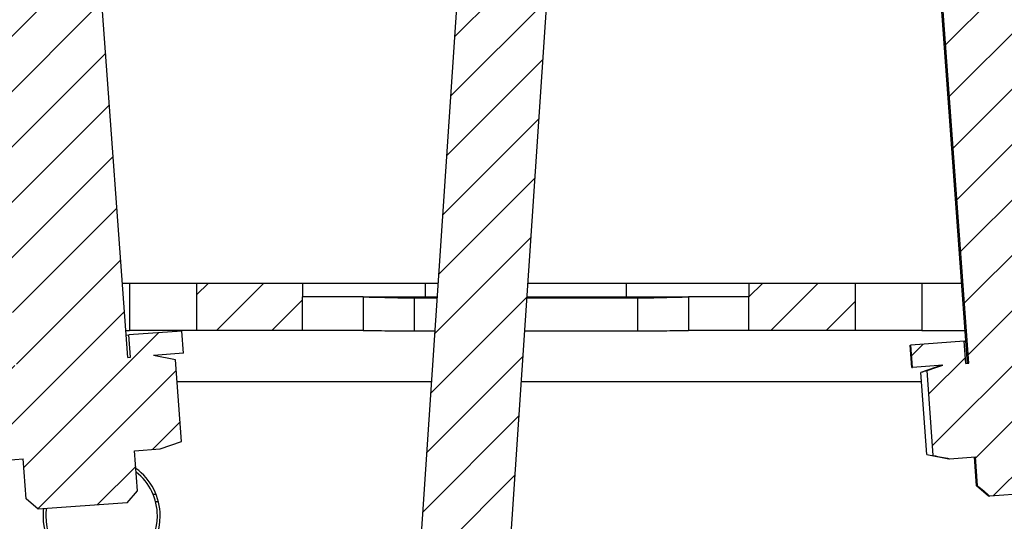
# Model space of a CAD drawing. Header units: millimetres. Extents: x 0 to 4200, y 0 to 2970.
# Tile 12 of 22: x 885 to 973, y 2236 to 2281. Entities that reach past the tile are written whole.
import ezdxf

# ---------------------------------------------------------------- set-up
doc = ezdxf.new("R2010")
doc.units = ezdxf.units.MM
doc.header["$LTSCALE"] = 231
doc.layers.get('0').update_dxf_attribs({"linetype": 'CONTINUOUS'})

msp = doc.modelspace()

# ---------------------------------------------------------------- hatches: boundary and pattern name
at = {"linetype": 'CONTINUOUS'}
h = msp.add_hatch(dxfattribs=at)
h.set_pattern_fill('A', color=2, scale=3.5117968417, angle=45, style=0, pattern_type=0)
h.set_pattern_definition([(45, (0, 0), (-2.4832153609, 2.4832153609), [])])
edge = h.paths.add_edge_path()
edge.add_line((1696.7211471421, 2183.6710856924), (1641.3417305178, 2183.6710856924))
edge.add_arc((1641.3417305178, 2191.2916690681), 7.6205833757, 180, 270)
edge.add_line((1633.7211471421, 2191.2916690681), (1633.7211471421, 2238.0505023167))
edge.add_arc((1629.1005637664, 2238.0505023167), 4.6205833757, 0, 90)
edge.add_line((1629.1005637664, 2242.6710856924), (1622.0909032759, 2242.6710856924))
edge.add_line((1622.0909032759, 2242.6710856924), (1624.171025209, 2240.5909637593))
edge.add_arc((1624.5811471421, 2241.0010856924), 0.58, 225, 270)
edge.add_line((1624.5811471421, 2240.4210856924), (1628.1211471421, 2240.4210856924))
edge.add_line((1628.1211471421, 2240.4210856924), (1628.1211471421, 2238.7210856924))
edge.add_line((1618.7211471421, 2238.7210856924), (1628.1211471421, 2238.7210856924))
edge.add_arc((1618.7211471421, 2243.4210856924), 4.7, 141.9878905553, 270)
edge.add_arc((1613.8336388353, 2247.8010856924), 1.9, 172.3377443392, 308.5652107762)
edge.add_arc((1622.1586373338, 2246.6810856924), 10.3, 108.9801928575, 172.3377443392)
edge.add_line((1323.9211471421, 2256.4210856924), (1618.8086522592, 2256.4210856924))
edge.add_arc((1323.9211471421, 2254.6710856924), 1.75, 90, 180)
edge.add_line((1322.1711471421, 2247.6710856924), (1322.1711471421, 2254.6710856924))
edge.add_line((1320.9211471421, 2247.6710856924), (1322.1711471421, 2247.6710856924))
edge.add_line((1320.9211471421, 2247.6710856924), (1320.9211471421, 2254.6710856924))
edge.add_arc((1323.9211471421, 2254.6710856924), 3, 90, 180)
edge.add_line((1323.9211471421, 2257.6710856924), (1661.4404220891, 2257.6710856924))
edge.add_arc((1661.4404220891, 2259.6518107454), 1.9807250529, 270, 360)
edge.add_line((1663.4211471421, 2274.6710856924), (1663.4211471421, 2259.6518107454))
edge.add_line((1664.6711471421, 2274.6710856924), (1663.4211471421, 2274.6710856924))
edge.add_line((1664.6711471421, 2274.6710856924), (1664.6711471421, 2259.6518107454))
edge.add_arc((1661.4404220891, 2259.6518107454), 3.2307250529, 270, 360)
edge.add_line((1625.5086224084, 2256.4210856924), (1661.4404220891, 2256.4210856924))
edge.add_arc((1622.1586373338, 2246.6810856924), 10.3, 53.1301023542, 71.0198071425)
edge.add_arc((1628.1886373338, 2254.7210856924), 0.25, 244.4561633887, 53.1301023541)
edge.add_arc((1625.321147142, 2248.7210856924), 6.4, 64.4561633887, 165.2716043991)
edge.add_arc((1619.615010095, 2250.2210856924), 0.5, 165.2716043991, 270)
edge.add_line((1619.615010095, 2249.7210856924), (1628.4211471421, 2249.7210856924))
edge.add_arc((1628.4211471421, 2249.6210856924), 0.1, 0, 90)
edge.add_line((1628.5211471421, 2249.6210856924), (1628.5211471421, 2246.5510856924))
edge.add_arc((1628.4211471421, 2246.5510856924), 0.1, 270, 360)
edge.add_line((1628.2165410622, 2246.4510856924), (1628.4211471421, 2246.4510856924))
edge.add_arc((1628.2165410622, 2246.5510856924), 0.1, 197.4576031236, 270)
edge.add_line((1628.1211471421, 2246.5210856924), (1628.1211471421, 2246.4210856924))
edge.add_line((1624.5811471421, 2246.4210856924), (1628.1211471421, 2246.4210856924))
edge.add_arc((1624.5811471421, 2245.8410856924), 0.58, 90, 135)
edge.add_line((1624.171025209, 2246.2512076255), (1623.5909032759, 2245.6710856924))
edge.add_line((1629.1005637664, 2245.6710856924), (1623.5909032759, 2245.6710856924))
edge.add_arc((1629.1005637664, 2238.0505023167), 7.6205833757, 0, 90)
edge.add_line((1636.7211471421, 2191.2916690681), (1636.7211471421, 2238.0505023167))
edge.add_arc((1641.3417305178, 2191.2916690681), 4.6205833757, 180, 270)
edge.add_line((1696.7211471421, 2186.6710856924), (1641.3417305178, 2186.6710856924))
edge.add_line((1696.7211471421, 2186.6710856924), (1696.7211471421, 2183.6710856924))
edge = h.paths.add_edge_path()
edge.add_line((827.2791857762, 2183.6710856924), (773.2211471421, 2183.6710856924))
edge.add_line((773.2211471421, 2183.6710856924), (790.2211471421, 2183.6710856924))
edge.add_line((790.2211471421, 2183.6710856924), (790.2211471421, 2181.1710856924))
edge.add_line((773.2211471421, 2181.1710856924), (790.2211471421, 2181.1710856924))
edge.add_arc((773.2211471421, 2183.6710856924), 2.5, 90, 270)
edge.add_line((827.2791857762, 2186.1710856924), (773.2211471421, 2186.1710856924))
edge.add_arc((827.2791857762, 2190.1130470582), 3.9419613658, 270, 360)
edge.add_line((831.2211471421, 2238.2291243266), (831.2211471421, 2190.1130470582))
edge.add_arc((837.6631085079, 2238.2291243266), 6.4419613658, 90, 180)
edge.add_line((844.8513910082, 2244.6710856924), (837.6631085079, 2244.6710856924))
edge.add_line((843.2712690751, 2246.2512076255), (844.8513910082, 2244.6710856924))
edge.add_arc((842.8611471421, 2245.8410856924), 0.58, 45, 90)
edge.add_line((839.3211471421, 2246.4210856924), (842.8611471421, 2246.4210856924))
edge.add_line((839.3211471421, 2246.5210856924), (839.3211471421, 2246.4210856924))
edge.add_arc((839.2257532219, 2246.5510856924), 0.1, 270, 342.5423968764)
edge.add_line((839.0211471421, 2246.4510856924), (839.2257532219, 2246.4510856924))
edge.add_arc((839.0211471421, 2246.5510856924), 0.1, 180, 270)
edge.add_line((838.9211471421, 2249.6210856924), (838.9211471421, 2246.5510856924))
edge.add_arc((839.0211471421, 2249.6210856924), 0.1, 90, 180)
edge.add_line((839.0211471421, 2249.7210856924), (847.8272841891, 2249.7210856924))
edge.add_arc((847.8272841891, 2250.2210856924), 0.5, 270, 14.7283956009)
edge.add_arc((842.1211471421, 2248.7210856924), 6.4, 14.7283956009, 115.5438366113)
edge.add_arc((839.2536569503, 2254.7210856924), 0.25, 126.8698976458, 295.5438366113)
edge.add_arc((845.2836569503, 2246.6810856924), 10.3, 108.9801928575, 126.8698976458)
edge.add_line((825.401872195, 2256.4210856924), (841.9336718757, 2256.4210856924))
edge.add_arc((825.401872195, 2259.6518107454), 3.2307250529, 180, 270)
edge.add_line((822.1711471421, 2274.6710856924), (822.1711471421, 2259.6518107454))
edge.add_line((822.1711471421, 2274.6710856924), (823.4211471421, 2274.6710856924))
edge.add_line((823.4211471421, 2274.6710856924), (823.4211471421, 2259.6518107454))
edge.add_arc((825.401872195, 2259.6518107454), 1.9807250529, 180, 270)
edge.add_line((825.401872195, 2257.6710856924), (876.7711471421, 2257.6710856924))
edge.add_line((876.7711471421, 2257.6710856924), (876.7711471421, 2253.4210856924))
edge.add_line((876.7711471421, 2253.4210856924), (867.2711471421, 2253.4210856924))
edge.add_line((867.2711471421, 2253.4210856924), (867.2711471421, 2256.4210856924))
edge.add_line((848.6336420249, 2256.4210856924), (867.2711471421, 2256.4210856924))
edge.add_arc((845.2836569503, 2246.6810856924), 10.3, 7.6622556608, 71.0198071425)
edge.add_arc((853.6086554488, 2247.8010856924), 1.9, 231.4347892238, 7.6622556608)
edge.add_arc((848.7211471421, 2243.4210856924), 4.7, 270, 38.0121094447)
edge.add_line((839.3211471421, 2238.7210856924), (848.7211471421, 2238.7210856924))
edge.add_line((839.3211471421, 2240.4210856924), (839.3211471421, 2238.7210856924))
edge.add_line((839.3211471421, 2240.4210856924), (842.8611471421, 2240.4210856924))
edge.add_arc((842.8611471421, 2241.0010856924), 0.58, 270, 315)
edge.add_line((844.8513910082, 2242.1710856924), (843.2712690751, 2240.5909637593))
edge.add_line((844.8513910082, 2242.1710856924), (837.6631085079, 2242.1710856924))
edge.add_arc((837.6631085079, 2238.2291243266), 3.9419613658, 90, 180)
edge.add_line((833.7211471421, 2238.2291243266), (833.7211471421, 2211.6710856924))
edge.add_line((833.7211471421, 2211.6710856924), (859.6425577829, 2211.6710856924))
edge.add_arc((859.6425577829, 2198.7484404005), 12.9226452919, 65, 90)
edge.add_line((865.1039036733, 2210.4603344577), (883.1588332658, 2202.0411825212))
edge.add_line((881.0457419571, 2197.509643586), (883.1588332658, 2202.0411825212))
edge.add_line((862.9908123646, 2205.9287955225), (881.0457419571, 2197.509643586))
edge.add_arc((859.6425577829, 2198.7484404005), 7.9226452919, 65, 90)
edge.add_line((833.7211471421, 2206.6710856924), (859.6425577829, 2206.6710856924))
edge.add_line((833.7211471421, 2206.6710856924), (833.7211471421, 2190.1130470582))
edge.add_arc((827.2791857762, 2190.1130470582), 6.4419613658, 270, 360)
edge = h.paths.add_edge_path()
edge.add_line((1663.4904220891, 2277.6710856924), (1659.8711471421, 2277.6710856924))
edge.add_line((1659.8711471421, 2277.6710856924), (1323.7035349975, 2302.1193898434))
edge.add_arc((1323.9211399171, 2305.111487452), 2.9999997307, 179.9999999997, 265.8403992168)
edge.add_line((1320.9211471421, 2305.111487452), (1320.9211471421, 2317.9580493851))
edge.add_line((1320.9211471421, 2317.9580493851), (1322.1711471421, 2317.9580493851))
edge.add_line((1322.1711471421, 2305.111487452), (1322.1711471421, 2317.9580493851))
edge.add_arc((1323.9211399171, 2305.111487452), 1.7499998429, 179.9999999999, 265.8403992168)
edge.add_line((1659.9165412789, 2278.9210856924), (1323.794203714, 2303.3660971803))
edge.add_line((1663.4904220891, 2278.9210856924), (1659.9165412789, 2278.9210856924))
edge.add_arc((1663.4904220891, 2275.6903606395), 3.2307250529, 0, 90)
edge.add_line((1666.7211471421, 2229.2710856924), (1666.7211471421, 2275.6903606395))
edge.add_arc((1665.4711471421, 2229.2710856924), 1.25, 180, 360)
edge.add_line((1664.2211471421, 2229.2710856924), (1664.2211471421, 2241.5710856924))
edge.add_line((1665.4711471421, 2241.5710856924), (1664.2211471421, 2241.5710856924))
edge.add_line((1665.4711471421, 2229.2710856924), (1665.4711471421, 2241.5710856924))
edge.add_line((1665.4711471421, 2229.2710856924), (1665.4711471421, 2275.6903606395))
edge.add_arc((1663.4904220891, 2275.6903606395), 1.9807250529, 0, 90)
edge = h.paths.add_edge_path()
edge.add_line((826.9711471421, 2277.6710856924), (823.351872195, 2277.6710856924))
edge.add_arc((823.351872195, 2275.6903606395), 1.9807250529, 90, 180)
edge.add_line((821.3711471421, 2229.2710856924), (821.3711471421, 2275.6903606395))
edge.add_line((821.3711471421, 2229.2710856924), (821.3711471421, 2241.5710856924))
edge.add_line((821.3711471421, 2241.5710856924), (822.6211471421, 2241.5710856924))
edge.add_line((822.6211471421, 2229.2710856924), (822.6211471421, 2241.5710856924))
edge.add_arc((821.3711471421, 2229.2710856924), 1.25, 180, 360)
edge.add_line((820.1211471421, 2229.2710856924), (820.1211471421, 2275.6903606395))
edge.add_arc((823.351872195, 2275.6903606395), 3.2307250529, 90, 180)
edge.add_line((826.9257530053, 2278.9210856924), (823.351872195, 2278.9210856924))
edge.add_line((856.3227189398, 2281.0590250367), (826.9257530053, 2278.9210856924))
edge.add_arc((856.2683177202, 2281.8070494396), 0.75, 274.1596, 4.1596)
edge.add_line((857.016342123, 2281.8614506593), (856.9982083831, 2282.1107921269))
edge.add_arc((859.2422815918, 2282.2739957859), 2.25, 94.1596, 184.1596)
edge.add_line((859.0790779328, 2284.5180689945), (869.5661318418, 2285.2807560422))
edge.add_line((869.5661318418, 2285.2807560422), (869.1309220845, 2291.2649512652))
edge.add_line((874.2922904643, 2291.6403196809), (869.1309220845, 2291.2649512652))
edge.add_line((874.2922904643, 2291.6403196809), (874.2268710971, 2292.5398451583))
edge.add_arc((887.5872579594, 2278.7507167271), 19.2, 94.1596, 134.0952678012)
edge.add_arc((887.5872579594, 2278.7507167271), 19.2, 54.2239321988, 94.1596)
edge.add_line((898.8773591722, 2293.428306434), (898.811939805, 2294.3278319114))
edge.add_line((907.6209221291, 2294.0641954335), (898.8773591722, 2293.428306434))
edge.add_line((907.6209221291, 2294.0641954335), (910.3669974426, 2334.9721295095))
edge.add_line((910.3669974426, 2334.9721295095), (904.0811441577, 2335.3940874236))
edge.add_line((904.0811441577, 2335.3940874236), (905.7555803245, 2360.3379496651))
edge.add_arc((929.8102717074, 2308.0916511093), 57.5178571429, 98.9193008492, 114.7217914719)
edge.add_line((920.8925199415, 2364.9139846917), (920.9594973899, 2365.9117392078))
edge.add_arc((929.877249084, 2309.089404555), 57.5178581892, 93.9397614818, 98.9193006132)
edge.add_line((925.8583555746, 2365.4735842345), (925.9253330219, 2366.4713387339))
edge.add_arc((929.8102717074, 2308.0916511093), 57.5178571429, 93.099724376, 93.9397616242)
edge.add_line((926.7000505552, 2365.5253556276), (926.7670280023, 2366.5231101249))
edge.add_arc((929.877249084, 2309.089404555), 57.5178581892, 86.5480971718, 93.0997242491)
edge.add_line((933.2734581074, 2365.5051532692), (933.3404355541, 2366.5029077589))
edge.add_arc((929.8102717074, 2308.0916511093), 57.5178571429, 86.1596, 86.5480971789)
edge.add_arc((929.8102717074, 2308.0916511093), 57.5178571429, 81.0261469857, 86.1596)
edge.add_line((938.7821208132, 2364.9054682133), (938.8490982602, 2365.9032227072))
edge.add_arc((929.877249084, 2309.089404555), 57.5178581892, 76.0829275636, 81.0261470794)
edge.add_line((943.6443102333, 2363.9210633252), (943.7112876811, 2364.9188178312))
edge.add_arc((929.8102717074, 2308.0916511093), 57.5178571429, 57.5974085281, 76.0829273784)
edge.add_line((958.957641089, 2331.7103278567), (960.6320772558, 2356.6541900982))
edge.add_line((958.957641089, 2331.7103278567), (952.6717878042, 2332.1322857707))
edge.add_line((950.3248265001, 2297.1699022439), (952.6717878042, 2332.1322857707))
edge.add_line((959.1089173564, 2297.8087386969), (950.3248265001, 2297.1699022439))
edge.add_line((959.1089173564, 2297.8087386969), (959.0434979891, 2298.7082641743))
edge.add_arc((972.363356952, 2284.9161882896), 19.1739406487, 91.1700327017, 134.0021626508)
edge.add_arc((972.363356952, 2284.9161882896), 19.1739406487, 54.3170373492, 91.1700327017)
edge.add_line((983.6129302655, 2299.590830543), (983.5475108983, 2300.4903560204))
edge.add_line((988.8148265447, 2299.9691464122), (983.6129302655, 2299.590830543))
edge.add_line((989.2500363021, 2293.9849511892), (988.8148265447, 2299.9691464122))
edge.add_line((989.2500363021, 2293.9849511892), (1003.6971291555, 2295.0356381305))
edge.add_arc((1003.8603328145, 2292.7915649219), 2.25, 4.1596, 94.1596)
edge.add_line((1006.122539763, 2292.7054271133), (1006.1044060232, 2292.9547685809))
edge.add_arc((1006.8705641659, 2292.759828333), 0.75, 184.1596, 274.1596)
edge.add_line((1163.0480905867, 2303.3660971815), (1006.9249653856, 2292.0118039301))
edge.add_arc((1162.9211543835, 2305.1114874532), 1.7499998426, 274.1596007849, 360)
edge.add_line((1164.6711471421, 2305.1114874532), (1164.6711471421, 2317.9580493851))
edge.add_line((1165.9211471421, 2317.9580493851), (1164.6711471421, 2317.9580493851))
edge.add_line((1165.9211471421, 2305.1114874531), (1165.9211471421, 2317.9580493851))
edge.add_arc((1162.9211543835, 2305.1114874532), 2.9999997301, 274.159600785, 360)
edge.add_line((1163.1387593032, 2302.1193898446), (1007.015634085, 2290.765096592))
edge.add_arc((1006.8705641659, 2292.759828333), 2, 184.1596, 274.1596)
edge.add_line((1004.8758324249, 2292.6147584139), (1004.857698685, 2292.8640998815))
edge.add_arc((1003.8603328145, 2292.7915649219), 1, 4.1596, 94.1596)
edge.add_line((983.7711471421, 2292.3331892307), (1003.787797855, 2293.7889307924))
edge.add_line((983.7711471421, 2292.3331892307), (983.6804784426, 2293.5798965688))
edge.add_line((983.6804784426, 2293.5798965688), (976.7829629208, 2293.0782641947))
edge.add_line((976.7829629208, 2293.0782641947), (976.8223371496, 2292.5368630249))
edge.add_line((976.8223371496, 2292.5368630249), (976.7257294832, 2292.4725171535))
edge.add_line((979.7286768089, 2251.1815701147), (976.7257294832, 2292.4725171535))
edge.add_line((979.7286768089, 2251.1815701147), (979.9829079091, 2251.2000594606))
edge.add_line((979.9829079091, 2251.2000594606), (979.83783799, 2253.1947912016))
edge.add_line((983.7711471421, 2253.4808471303), (979.83783799, 2253.1947912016))
edge.add_line((983.7711471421, 2257.6710856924), (983.7711471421, 2253.4808471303))
edge.add_line((983.7711471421, 2257.6710856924), (1162.9211471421, 2257.6710856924))
edge.add_arc((1162.9211471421, 2254.6710856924), 3, 0, 90)
edge.add_line((1165.9211471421, 2247.6710856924), (1165.9211471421, 2254.6710856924))
edge.add_line((1165.9211471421, 2247.6710856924), (1164.6711471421, 2247.6710856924))
edge.add_line((1164.6711471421, 2247.6710856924), (1164.6711471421, 2254.6710856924))
edge.add_arc((1162.9211471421, 2254.6710856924), 1.75, 0, 90)
edge.add_line((992.2711471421, 2256.4210856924), (1162.9211471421, 2256.4210856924))
edge.add_line((992.2711471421, 2253.4210856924), (992.2711471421, 2256.4210856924))
edge.add_line((992.2711471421, 2253.4210856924), (984.6300393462, 2253.4210856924))
edge.add_line((984.7662669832, 2251.547936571), (984.6300393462, 2253.4210856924))
edge.add_line((984.7662669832, 2251.547936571), (982.0547364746, 2251.3507363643))
edge.add_spline(control_points=[(982.0547364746, 2251.3507363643), (982.2048217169, 2251.3223631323), (982.5125530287, 2251.2641429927), (982.9967056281, 2251.1724199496), (983.3347668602, 2251.1082971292), (983.5075995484, 2251.0754969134)], knot_values=[0, 0, 0, 0, 0.3333333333, 0.6666666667, 1, 1, 1, 1], degree=3, periodic=0)
edge.add_line((984.0617814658, 2243.4554177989), (983.5075995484, 2251.0754969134))
edge.add_spline(control_points=[(982.6640301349, 2242.9728630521), (982.808430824, 2243.0226532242), (983.1045002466, 2243.1247856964), (983.5702870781, 2243.2855945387), (983.8955132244, 2243.397955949), (984.0617814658, 2243.4554177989)], knot_values=[0, 0, 0, 0, 0.3333333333, 0.6666666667, 1, 1, 1, 1], degree=3, periodic=0)
edge.add_line((980.3379704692, 2242.8036968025), (982.6640301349, 2242.9728630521))
edge.add_line((980.5265613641, 2240.2105455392), (980.3379704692, 2242.8036968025))
edge.add_arc((790.8319846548, 2407.5216997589), 252.9368651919, 318.2630733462, 318.5876150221)
edge.add_line((979.575802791, 2239.1387590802), (971.8502399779, 2238.5769056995))
edge.add_arc((1122.3043149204, 2418.3203408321), 234.4016365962, 229.7188100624, 230.0690147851)
edge.add_line((970.7544114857, 2239.4998509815), (970.5658205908, 2242.0930022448))
edge.add_line((968.2397609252, 2241.9238359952), (970.5658205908, 2242.0930022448))
edge.add_spline(control_points=[(966.7868978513, 2242.1990754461), (966.9591136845, 2242.1663922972), (967.2963529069, 2242.1024252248), (967.7805490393, 2242.0106934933), (968.0890778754, 2241.9523222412), (968.2397609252, 2241.9238359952)], knot_values=[0, 0, 0, 0, 0.3333333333, 0.6666666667, 1, 1, 1, 1], degree=3, periodic=0)
edge.add_line((966.7868978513, 2242.1990754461), (966.232715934, 2249.8191545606))
edge.add_spline(control_points=[(966.232715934, 2249.8191545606), (966.3983907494, 2249.8764113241), (966.7228260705, 2249.9884996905), (967.1886547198, 2250.1493234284), (967.4854914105, 2250.2517208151), (967.6304672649, 2250.3017093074)], knot_values=[0, 0, 0, 0, 0.3333333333, 0.6666666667, 1, 1, 1, 1], degree=3, periodic=0)
edge.add_line((967.6304672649, 2250.3017093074), (964.9189367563, 2250.1045091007))
edge.add_line((964.9189367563, 2250.1045091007), (964.7738668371, 2252.0992408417))
edge.add_line((969.5572259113, 2252.4471179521), (964.7738668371, 2252.0992408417))
edge.add_line((969.7022958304, 2250.4523862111), (969.5572259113, 2252.4471179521))
edge.add_line((969.7022958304, 2250.4523862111), (969.9565269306, 2250.470875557))
edge.add_line((969.9565269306, 2250.470875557), (966.9535796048, 2291.7618225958))
edge.add_line((966.9535796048, 2291.7618225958), (966.8486784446, 2291.8115134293))
edge.add_line((966.8093042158, 2292.3529145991), (966.8486784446, 2291.8115134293))
edge.add_line((966.8093042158, 2292.3529145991), (959.6804784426, 2291.834459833))
edge.add_line((959.6804784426, 2291.834459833), (959.7711471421, 2290.5877524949))
edge.add_line((950.2711471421, 2289.8968504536), (959.7711471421, 2290.5877524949))
edge.add_line((950.2711471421, 2289.8968504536), (950.1804784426, 2291.1435577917))
edge.add_line((950.1804784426, 2291.1435577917), (954.3422308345, 2291.4462276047))
edge.add_line((954.3422308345, 2291.4462276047), (954.1971609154, 2293.4409593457))
edge.add_line((954.1971609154, 2293.4409593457), (949.2103315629, 2293.0782845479))
edge.add_line((948.9201917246, 2297.0677480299), (949.2103315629, 2293.0782845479))
edge.add_line((947.1018903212, 2296.9355092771), (948.9201917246, 2297.0677480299))
edge.add_line((947.1018903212, 2296.9355092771), (950.2827027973, 2344.319667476))
edge.add_line((951.7543906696, 2344.2208757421), (950.2827027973, 2344.319667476))
edge.add_line((952.5581200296, 2356.193929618), (951.7543906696, 2344.2208757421))
edge.add_line((952.5581200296, 2356.193929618), (942.1066417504, 2356.8955183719))
edge.add_line((941.0350026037, 2340.9314465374), (942.1066417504, 2356.8955183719))
edge.add_line((937.8421882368, 2341.1457743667), (941.0350026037, 2340.9314465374))
edge.add_line((937.8421882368, 2341.1457743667), (939.5133030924, 2340.5755652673))
edge.add_line((939.5133030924, 2340.5755652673), (939.1190740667, 2334.7027856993))
edge.add_line((939.1190740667, 2334.7027856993), (937.3867415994, 2334.361043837))
edge.add_line((937.3867415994, 2334.361043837), (935.590783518, 2334.481603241))
edge.add_line((935.590783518, 2334.481603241), (927.2052071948, 2209.5627411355))
edge.add_line((927.2052071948, 2209.5627411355), (920.5488930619, 2210.0095674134))
edge.add_line((927.0750131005, 2207.721883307), (920.5488930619, 2210.0095674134))
edge.add_line((927.0750131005, 2207.721883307), (926.0825930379, 2204.8907876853))
edge.add_line((926.0825930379, 2204.8907876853), (911.9271149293, 2209.8528879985))
edge.add_line((912.919534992, 2212.6839836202), (911.9271149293, 2209.8528879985))
edge.add_line((919.2478134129, 2210.4656514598), (912.919534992, 2212.6839836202))
edge.add_line((927.6087476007, 2335.0174228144), (919.2478134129, 2210.4656514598))
edge.add_line((927.6087476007, 2335.0174228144), (925.8127895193, 2335.1379822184))
edge.add_line((924.1416746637, 2335.7081913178), (925.8127895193, 2335.1379822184))
edge.add_line((924.5359036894, 2341.5809708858), (924.1416746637, 2335.7081913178))
edge.add_line((926.2682361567, 2341.9227127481), (924.5359036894, 2341.5809708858))
edge.add_line((923.0754217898, 2342.1370405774), (926.2682361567, 2341.9227127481))
edge.add_line((923.0754217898, 2342.1370405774), (924.1470609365, 2358.101112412))
edge.add_line((924.1470609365, 2358.101112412), (913.6955826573, 2358.8027011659))
edge.add_line((913.6955826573, 2358.8027011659), (912.8918532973, 2346.82964729))
edge.add_line((914.3635411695, 2346.7308555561), (912.8918532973, 2346.82964729))
edge.add_line((910.843858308, 2294.2985884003), (914.3635411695, 2346.7308555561))
edge.add_line((909.0255569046, 2294.1663496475), (910.843858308, 2294.2985884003))
edge.add_line((909.0255569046, 2294.1663496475), (909.3156967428, 2290.1768861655))
edge.add_line((909.3156967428, 2290.1768861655), (904.3288673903, 2289.8142113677))
edge.add_line((904.4739373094, 2287.8194796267), (904.3288673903, 2289.8142113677))
edge.add_line((904.4739373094, 2287.8194796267), (910.1804784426, 2288.2344965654))
edge.add_line((910.1804784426, 2288.2344965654), (910.2711471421, 2286.9877892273))
edge.add_line((900.7711471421, 2286.296887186), (910.2711471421, 2286.9877892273))
edge.add_line((900.7711471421, 2286.296887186), (900.6804784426, 2287.5435945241))
edge.add_line((900.6804784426, 2287.5435945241), (892.0068639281, 2286.9127926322))
edge.add_line((892.0068639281, 2286.9127926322), (892.0503849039, 2286.3143731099))
edge.add_line((894.6181224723, 2251.0076212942), (892.0503849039, 2286.3143731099))
edge.add_line((894.6181224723, 2251.0076212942), (894.8674639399, 2251.0257550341))
edge.add_line((894.8674639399, 2251.0257550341), (894.7223940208, 2253.0204867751))
edge.add_line((899.4598819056, 2253.365027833), (894.7223940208, 2253.0204867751))
edge.add_line((899.6049518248, 2251.370296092), (899.4598819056, 2253.365027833))
edge.add_line((899.6049518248, 2251.370296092), (896.9120639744, 2251.1744517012))
edge.add_line((898.8822230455, 2250.7971838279), (896.9120639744, 2251.1744517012))
edge.add_line((899.4161993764, 2243.4549343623), (898.8822230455, 2250.7971838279))
edge.add_line((897.5213576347, 2242.7965783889), (899.4161993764, 2243.4549343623))
edge.add_line((895.2274161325, 2242.629747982), (897.5213576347, 2242.7965783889))
edge.add_line((895.488541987, 2239.0392308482), (895.2274161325, 2242.629747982))
edge.add_line((894.563711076, 2237.9693300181), (895.488541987, 2239.0392308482))
edge.add_line((894.563711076, 2237.9693300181), (886.584784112, 2237.3890503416))
edge.add_line((886.584784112, 2237.3890503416), (885.5148832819, 2238.3138812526))
edge.add_line((885.5148832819, 2238.3138812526), (885.2537574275, 2241.9043983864))
edge.add_line((882.9598159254, 2241.7375679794), (885.2537574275, 2241.9043983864))
edge.add_line((882.9598159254, 2241.7375679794), (880.9896568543, 2242.1148358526))
edge.add_line((880.9896568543, 2242.1148358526), (880.4556805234, 2249.4570853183))
edge.add_line((880.4556805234, 2249.4570853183), (882.3505222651, 2250.1154412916))
edge.add_line((882.3505222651, 2250.1154412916), (879.6576344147, 2249.9195969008))
edge.add_line((879.6576344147, 2249.9195969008), (879.5125644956, 2251.9143286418))
edge.add_line((884.2500523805, 2252.2588696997), (879.5125644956, 2251.9143286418))
edge.add_line((884.3951222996, 2250.2641379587), (884.2500523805, 2252.2588696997))
edge.add_line((884.3951222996, 2250.2641379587), (884.6444637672, 2250.2822716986))
edge.add_line((884.6444637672, 2250.2822716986), (882.0767261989, 2285.5890235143))
edge.add_line((882.0332052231, 2286.1874430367), (882.0767261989, 2285.5890235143))
edge.add_line((882.0332052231, 2286.1874430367), (876.6804784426, 2285.7981577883))
edge.add_line((876.6804784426, 2285.7981577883), (876.7711471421, 2284.5514504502))
edge.add_line((859.1697466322, 2283.2713616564), (876.7711471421, 2284.5514504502))
edge.add_arc((859.2422815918, 2282.2739957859), 1, 94.1596, 184.1596)
edge.add_line((858.2630494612, 2281.9521193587), (858.2449157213, 2282.2014608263))
edge.add_arc((856.2683177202, 2281.8070494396), 2, 274.1596, 4.1596)
edge.add_line((856.4133876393, 2279.8123176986), (826.9711471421, 2277.6710856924))
edge.add_line((977.6352588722, 2295.1455308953), (976.6378930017, 2295.0729959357))
edge.add_line((977.3451190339, 2299.1349943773), (977.6352588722, 2295.1455308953))
edge.add_line((976.8464360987, 2299.0987268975), (977.3451190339, 2299.1349943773))
edge.add_arc((976.8827035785, 2298.6000439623), 0.5, 94.1596, 184.1595999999)
edge.add_line((976.3840206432, 2298.5637764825), (976.6378930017, 2295.0729959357))
edge.add_line((966.6642342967, 2294.3476463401), (965.6668684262, 2294.2751113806))
edge.add_line((966.4103619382, 2297.8384268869), (966.6642342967, 2294.3476463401))
edge.add_arc((965.9116790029, 2297.8021594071), 0.5, 4.1595999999, 94.1596)
edge.add_line((965.3767285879, 2298.2645748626), (965.8754115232, 2298.3008423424))
edge.add_line((965.3767285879, 2298.2645748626), (965.6668684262, 2294.2751113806))
edge = h.paths.add_edge_path()
edge.add_line((900.7711471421, 2257.6710856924), (910.2711471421, 2257.6710856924))
edge.add_line((910.2711471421, 2257.6710856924), (910.2711471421, 2256.4210856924))
edge.add_line((910.2711471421, 2253.4210856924), (910.2711471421, 2256.4210856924))
edge.add_line((910.2711471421, 2253.4210856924), (900.7711471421, 2253.4210856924))
edge.add_line((900.7711471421, 2257.6710856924), (900.7711471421, 2253.4210856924))
edge = h.paths.add_edge_path()
edge.add_line((950.2711471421, 2257.6710856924), (959.7711471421, 2257.6710856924))
edge.add_line((959.7711471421, 2257.6710856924), (959.7711471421, 2253.4210856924))
edge.add_line((959.7711471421, 2253.4210856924), (950.2711471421, 2253.4210856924))
edge.add_line((950.2711471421, 2253.4210856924), (950.2711471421, 2256.4210856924))
edge.add_line((950.2711471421, 2257.6710856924), (950.2711471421, 2256.4210856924))
edge = h.paths.add_edge_path()
edge.add_line((1166.4211471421, 2482.6351873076), (1166.4211471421, 2232.6710856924))
edge.add_arc((1165.9211471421, 2479.1710856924), 3.5, 81.7867892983, 90)
edge.add_line((1140.3373981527, 2482.6710856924), (1165.9211471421, 2482.6710856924))
edge.add_arc((1140.3373981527, 2486.9710856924), 4.3, 179, 270)
edge.add_line((1136.1428620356, 2493.050633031), (1136.0380530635, 2487.0461310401))
edge.add_arc((1155.8311471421, 2487.6710856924), 20.41, 164.7177573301, 180)
edge.add_line((1135.4211471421, 2487.6710856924), (1135.4211471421, 2467.6710856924))
edge.add_line((1133.9211471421, 2467.6710856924), (1135.4211471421, 2467.6710856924))
edge.add_line((1133.9211471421, 2487.6710856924), (1133.9211471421, 2467.6710856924))
edge.add_arc((1155.8311471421, 2487.6710856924), 21.91, 116.3715832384, 180)
edge.add_arc((1243.4211471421, 2311.0022202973), 219.1, 90, 116.3715832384)
edge.add_arc((1243.4211471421, 2311.0022202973), 219.1, 63.6284167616, 90)
edge.add_arc((1331.0111471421, 2487.6710856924), 21.91, 0, 63.6284167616)
edge.add_line((1352.9211471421, 2487.6710856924), (1352.9211471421, 2467.6710856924))
edge.add_line((1351.4211471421, 2467.6710856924), (1352.9211471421, 2467.6710856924))
edge.add_line((1351.4211471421, 2487.6710856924), (1351.4211471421, 2467.6710856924))
edge.add_arc((1331.0111471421, 2487.6710856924), 20.41, 0, 15.2822426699)
edge.add_line((1350.6994322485, 2493.050633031), (1350.8042412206, 2487.0461310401))
edge.add_arc((1346.5048961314, 2486.9710856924), 4.3, 270, 1)
edge.add_line((1348.4211471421, 2482.6710856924), (1346.5048961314, 2482.6710856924))
edge.add_arc((1348.4211471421, 2481.6710856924), 1, 0, 90)
edge.add_line((1349.4211471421, 2468.6710856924), (1349.4211471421, 2481.6710856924))
edge.add_arc((1348.4211471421, 2468.6710856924), 1, 270, 360)
edge.add_line((1321.4211471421, 2467.6710856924), (1348.4211471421, 2467.6710856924))
edge.add_arc((1321.4211471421, 2468.6710856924), 1, 180, 270)
edge.add_line((1320.4211471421, 2481.6710856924), (1320.4211471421, 2468.6710856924))
edge.add_arc((1321.4211471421, 2481.6710856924), 1, 90, 180)
edge.add_line((1320.9211471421, 2482.6710856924), (1321.4211471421, 2482.6710856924))
edge.add_arc((1320.9211471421, 2479.1710856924), 3.5, 90, 98.2132107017)
edge.add_line((1320.4211471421, 2482.6351873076), (1320.4211471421, 2232.6710856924))
edge.add_line((1318.9211471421, 2232.6710856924), (1320.4211471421, 2232.6710856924))
edge.add_line((1318.9211471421, 2482.0433670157), (1318.9211471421, 2232.6710856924))
edge.add_arc((1320.9211471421, 2479.1710856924), 3.5, 124.849904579, 180)
edge.add_line((1317.4211471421, 2479.1710856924), (1317.4211471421, 2474.6710856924))
edge.add_line((1316.6211471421, 2474.6710856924), (1317.4211471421, 2474.6710856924))
edge.add_line((1316.6211471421, 2479.1710856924), (1316.6211471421, 2474.6710856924))
edge.add_arc((1320.9211471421, 2479.1710856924), 4.3, 90, 180)
edge.add_line((1320.9211471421, 2483.4710856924), (1346.5050179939, 2483.4710856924))
edge.add_arc((1346.5050179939, 2486.9710856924), 3.5, 270, 1)
edge.add_line((1349.8711471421, 2494.6710856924), (1350.0044849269, 2487.032169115))
edge.add_line((1349.8711471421, 2494.6710856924), (1350.1832127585, 2494.6710856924))
edge.add_arc((1331.0111471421, 2487.6710856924), 20.41, 20.0578732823, 63.6284167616)
edge.add_arc((1243.4211471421, 2311.0022202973), 217.6, 63.6284167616, 90)
edge.add_arc((1243.4211471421, 2311.0022202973), 217.6, 90, 116.3715832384)
edge.add_arc((1155.8311471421, 2487.6710856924), 20.41, 116.3715832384, 159.9421267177)
edge.add_line((1136.6590815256, 2494.6710856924), (1136.9711471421, 2494.6710856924))
edge.add_line((1136.9711471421, 2494.6710856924), (1136.8378093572, 2487.032169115))
edge.add_arc((1140.3372762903, 2486.9710856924), 3.5, 179, 270)
edge.add_line((1140.3372762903, 2483.4710856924), (1165.9211471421, 2483.4710856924))
edge.add_arc((1165.9211471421, 2479.1710856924), 4.3, 0, 90)
edge.add_line((1170.2211471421, 2479.1710856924), (1170.2211471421, 2474.6710856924))
edge.add_line((1169.4211471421, 2474.6710856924), (1170.2211471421, 2474.6710856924))
edge.add_line((1169.4211471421, 2479.1710856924), (1169.4211471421, 2474.6710856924))
edge.add_arc((1165.9211471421, 2479.1710856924), 3.5, 0, 55.150095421)
edge.add_line((1167.9211471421, 2482.0433670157), (1167.9211471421, 2232.6710856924))
edge.add_line((1166.4211471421, 2232.6710856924), (1167.9211471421, 2232.6710856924))
edge = h.paths.add_edge_path()
edge.add_line((953.7044981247, 2200.2880971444), (953.7044981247, 2203.2880971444))
edge.add_line((963.1413790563, 2203.2880971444), (953.7044981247, 2203.2880971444))
edge.add_line((963.1413790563, 2203.2880971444), (963.1413790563, 2200.2880971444))
edge.add_line((963.1413790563, 2200.2880971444), (953.7044981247, 2200.2880971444))
edge = h.paths.add_edge_path()
edge.add_line((929.8377961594, 2200.2880971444), (929.8377961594, 2203.2880971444))
edge.add_line((929.8377961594, 2200.2880971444), (896.4009152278, 2200.2880971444))
edge.add_line((896.4009152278, 2203.2880971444), (896.4009152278, 2200.2880971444))
edge.add_line((929.8377961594, 2203.2880971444), (896.4009152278, 2203.2880971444))
edge = h.paths.add_edge_path()
edge.add_arc((951.3688522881, 2681.5034756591), 34, 96.4631669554, 256.0416201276)
edge.add_arc((947.8793538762, 2712.3064528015), 3, 86.1596, 96.4631669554)
edge.add_line((966.1292009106, 2714.0881254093), (948.0802862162, 2715.2997162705))
edge.add_arc((965.9282685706, 2711.0948619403), 3, 75.8560330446, 86.1596)
edge.add_arc((958.3531337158, 2681.0346335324), 34, 15.4609610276, 75.8560330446)
edge.add_arc((994.0141984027, 2690.8981586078), 3.000001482, 195.4609303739, 266.1595436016)
edge.add_line((993.8132631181, 2687.9048953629), (999.8770815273, 2687.4978422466))
edge.add_spline(control_points=[(999.8770773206, 2687.4977795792), (999.9546617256, 2687.492571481), (1000.109311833, 2687.4755885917), (1000.3410671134, 2687.430318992), (1000.5685634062, 2687.3650858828), (1000.7906831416, 2687.2799857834), (1001.0073998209, 2687.1751187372), (1001.2159674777, 2687.0509578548), (1001.4140783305, 2686.908508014), (1001.601611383, 2686.7478974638), (1001.7777032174, 2686.569030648), (1001.9406858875, 2686.372662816), (1002.0906070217, 2686.1577448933), (1002.2255430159, 2685.9250466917), (1002.3445855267, 2685.6742843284), (1002.4465928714, 2685.4051201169), (1002.5303545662, 2685.1164436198), (1002.5939391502, 2684.8086130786), (1002.6350877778, 2684.483101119), (1002.6515902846, 2684.1469995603), (1002.645431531, 2683.9168776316), (1002.6377930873, 2683.8002406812)], knot_values=[0, 0, 0, 0, 0.0526315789, 0.1052631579, 0.1578947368, 0.2105263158, 0.2631578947, 0.3157894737, 0.3684210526, 0.4210526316, 0.4736842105, 0.5263157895, 0.5789473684, 0.6315789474, 0.6842105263, 0.7368421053, 0.7894736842, 0.8421052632, 0.8947368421, 0.9473684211, 1, 1, 1, 1], degree=3, periodic=0)
edge.add_line((1002.6365695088, 2683.7817803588), (1002.637794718, 2683.8002405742))
edge.add_line((1002.1034654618, 2675.8401972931), (1002.6365695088, 2683.7817803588))
edge.add_arc((999.1102019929, 2676.0411296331), 3, 266.1596, 356.1596)
edge.add_line((993.9882869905, 2673.3782027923), (998.9092696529, 2673.0478661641))
edge.add_arc((993.7873546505, 2670.3849393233), 3, 86.1596, 163.2719397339)
edge.add_arc((958.3531337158, 2681.0346335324), 34, 276.2775798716, 343.2719397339)
edge.add_arc((962.3989118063, 2644.2564918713), 2.9999997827, 96.2775654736, 176.1595911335)
edge.add_line((959.405649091, 2644.457424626), (946.8673476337, 2457.6759452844))
edge.add_arc((943.8740841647, 2457.8768776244), 3, 280.6371121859, 356.1596)
edge.add_arc((944.6124361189, 2453.9456136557), 1, 100.637112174, 176.1596)
edge.add_line((943.6146816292, 2454.0125911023), (941.8732680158, 2428.0709743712))
edge.add_arc((938.8800045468, 2428.2719067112), 3, 266.1596, 356.1596)
edge.add_line((938.6790722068, 2425.2786432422), (936.6835632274, 2425.4125981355))
edge.add_arc((936.8844955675, 2428.4058616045), 3, 176.1596, 266.1596)
edge.add_line((935.6326457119, 2454.5484106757), (933.8912320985, 2428.6067939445))
edge.add_arc((934.6348912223, 2454.6153881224), 1, 356.1596, 86.1596)
edge.add_line((934.7018686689, 2455.613142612), (919.735551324, 2456.6178043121))
edge.add_arc((919.936483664, 2459.6110677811), 3, 176.1596, 266.1596)
edge.add_line((917.6129946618, 2469.7895450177), (916.9432201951, 2459.8120001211))
edge.add_arc((920.6062581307, 2469.5886126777), 3, 86.1596, 176.1596)
edge.add_line((921.7786881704, 2472.5166612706), (920.8071904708, 2472.5818761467))
edge.add_arc((921.5777558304, 2469.5233978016), 3, 356.1596, 86.1596)
edge.add_line((924.3700869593, 2466.3292019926), (924.5710192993, 2469.3224654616))
edge.add_arc((927.3633504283, 2466.1282696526), 3, 176.1596, 266.1596)
edge.add_line((930.1819383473, 2462.932311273), (927.1624180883, 2463.1350061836))
edge.add_arc((930.3828706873, 2465.925574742), 3, 266.1596, 356.1596)
edge.add_line((945.4370862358, 2645.3951088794), (933.3761341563, 2465.724642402))
edge.add_arc((942.4438231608, 2645.5960409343), 2.9999998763, 356.1596049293, 76.0416279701)
edge.add_line((964.5649946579, 2704.7022919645), (948.3760907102, 2705.7890236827))
edge.add_arc((948.1751582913, 2702.7957590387), 3.0000005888, 86.1595999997, 98.5303510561)
edge.add_arc((951.3688438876, 2681.5034666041), 24.5304759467, 98.5303493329, 253.7863506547)
edge.add_arc((945.3571077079, 2660.8293191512), 3.0000005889, 253.786348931, 266.1596000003)
edge.add_line((945.156175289, 2657.8360545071), (961.3467357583, 2656.7492115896))
edge.add_arc((961.5476681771, 2659.7424762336), 3.0000005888, 266.1596000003, 278.5326126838)
edge.add_arc((958.353142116, 2681.0346425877), 24.5304759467, 278.5326109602, 73.7886122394)
edge.add_arc((964.364062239, 2701.7090273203), 3.0000005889, 73.7886105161, 86.1595999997)

# ---------------------------------------------------------------- linework, layer by layer
at = {"color": 7, "linetype": 'CONTINUOUS'}
for p, q in [((927.6087476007, 2335.0174228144), (919.2478134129, 2210.4656514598)), ((935.590783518, 2334.481603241), (927.2052071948, 2209.5627411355)), ((969.8557725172, 2250.4635480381), (966.8528251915, 2291.7544950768)), ((969.9565269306, 2250.470875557), (966.9535796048, 2291.7618225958)), ((894.6181224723, 2251.0076212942), (892.0503849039, 2286.3143731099)), ((894.1335118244, 2257.6710856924), (894.7711471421, 2257.6710856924)), ((894.7711471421, 2257.6710856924), (900.7711471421, 2257.6710856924)), ((900.7711471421, 2257.6710856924), (910.2711471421, 2257.6710856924)), ((900.7711471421, 2257.6710856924), (900.7711471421, 2253.4210856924)), ((910.2711471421, 2257.6710856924), (921.2711471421, 2257.6710856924)), ((910.2711471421, 2257.6710856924), (910.2711471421, 2256.4210856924)), ((921.2711471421, 2257.6710856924), (922.4166284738, 2257.6710856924)), ((930.4346329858, 2257.6710856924), (939.2711471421, 2257.6710856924)), ((939.2711471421, 2257.6710856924), (950.2711471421, 2257.6710856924)), ((950.2711471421, 2257.6710856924), (959.7711471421, 2257.6710856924)), ((950.2711471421, 2257.6710856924), (950.2711471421, 2256.4210856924)), ((959.7711471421, 2257.6710856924), (965.7711471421, 2257.6710856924)), ((959.7711471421, 2257.6710856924), (959.7711471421, 2253.4210856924)), ((965.7711471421, 2257.6710856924), (969.331593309, 2257.6710856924)), ((914.795384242, 2256.4210856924), (910.2711471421, 2256.4210856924)), ((910.2711471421, 2253.4210856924), (910.2711471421, 2256.4210856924)), ((915.6956138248, 2256.4210856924), (914.795384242, 2256.4210856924)), ((915.6956138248, 2256.4210856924), (921.2711471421, 2256.4210856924)), ((915.6956138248, 2256.4210856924), (915.6956138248, 2253.4210856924)), ((920.2711471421, 2256.3400800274), (922.327280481, 2256.3400800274)), ((921.2711471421, 2256.4210856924), (922.3327182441, 2256.4210856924)), ((930.345284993, 2256.3400800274), (940.2711471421, 2256.3400800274)), ((930.3507227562, 2256.4210856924), (939.2711471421, 2256.4210856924)), ((939.2711471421, 2256.4210856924), (944.8466804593, 2256.4210856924)), ((945.7469100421, 2256.4210856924), (944.8466804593, 2256.4210856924)), ((944.8466804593, 2256.4210856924), (944.8466804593, 2253.4210856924)), ((950.2711471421, 2256.4210856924), (945.7469100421, 2256.4210856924)), ((950.2711471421, 2253.4210856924), (950.2711471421, 2256.4210856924)), ((894.4425995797, 2253.4210856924), (894.7711471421, 2253.4210856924)), ((899.4598819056, 2253.365027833), (894.7223940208, 2253.0204867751)), ((900.7711471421, 2253.4210856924), (894.7711471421, 2253.4210856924)), ((899.6049518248, 2251.370296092), (899.4598819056, 2253.365027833)), ((910.2711471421, 2253.4210856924), (900.7711471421, 2253.4210856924)), ((915.6956138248, 2253.4210856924), (910.2711471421, 2253.4210856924)), ((920.2711471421, 2253.3719695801), (922.1280366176, 2253.3719695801)), ((930.1460411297, 2253.3719695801), (940.2711471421, 2253.3719695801)), ((950.2711471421, 2253.4210856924), (944.8466804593, 2253.4210856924)), ((959.7711471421, 2253.4210856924), (950.2711471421, 2253.4210856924)), ((965.7711471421, 2253.4210856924), (959.7711471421, 2253.4210856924)), ((965.7711471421, 2253.4210856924), (969.6406810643, 2253.4210856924)), ((894.4730525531, 2253.0023530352), (894.7223940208, 2253.0204867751)), ((894.8674639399, 2251.0257550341), (894.7223940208, 2253.0204867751)), ((969.5572259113, 2252.4471179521), (964.7738668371, 2252.0992408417)), ((969.5572259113, 2252.4471179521), (969.6135102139, 2252.4512113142)), ((969.7022958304, 2250.4523862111), (969.5572259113, 2252.4471179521)), ((969.6135102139, 2252.4512113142), (969.7107025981, 2252.4582797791)), ((899.6049518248, 2251.370296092), (896.9120639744, 2251.1744517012)), ((964.7238732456, 2252.0956049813), (964.7738668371, 2252.0992408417)), ((964.8689431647, 2250.1008732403), (964.7238732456, 2252.0956049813)), ((964.9189367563, 2250.1045091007), (964.7738668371, 2252.0992408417)), ((894.6181224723, 2251.0076212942), (894.8674639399, 2251.0257550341)), ((898.8822230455, 2250.7971838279), (896.9120639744, 2251.1744517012)), ((899.4161993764, 2243.4549343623), (898.8822230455, 2250.7971838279)), ((969.7022958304, 2250.4523862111), (969.9565269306, 2250.470875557)), ((964.8689431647, 2250.1008732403), (964.9189367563, 2250.1045091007)), ((967.6304672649, 2250.3017093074), (964.9189367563, 2250.1045091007)), ((967.5618310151, 2250.2967176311), (965.6669892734, 2249.6383616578)), ((966.2009656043, 2242.2961121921), (965.6669892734, 2249.6383616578)), ((966.7868978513, 2242.1990754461), (966.232715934, 2249.8191545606)), ((897.5213576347, 2242.7965783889), (899.4161993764, 2243.4549343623)), ((895.2274161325, 2242.629747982), (897.5213576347, 2242.7965783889)), ((895.488541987, 2239.0392308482), (895.2274161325, 2242.629747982)), ((882.9598159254, 2241.7375679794), (885.2537574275, 2241.9043983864)), ((885.5148832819, 2238.3138812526), (885.2537574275, 2241.9043983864)), ((966.2009656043, 2242.2961121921), (968.1711246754, 2241.9188443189)), ((968.1711246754, 2241.9188443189), (968.2397609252, 2241.9238359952)), ((968.2397609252, 2241.9238359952), (970.5658205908, 2242.0930022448)), ((970.6536570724, 2239.4925234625), (970.4650661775, 2242.0856747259)), ((970.7544114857, 2239.4998509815), (970.5658205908, 2242.0930022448)), ((894.563711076, 2237.9693300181), (895.488541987, 2239.0392308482)), ((970.7544114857, 2239.4998509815), (970.6536570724, 2239.4925234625)), ((971.7235579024, 2238.5676925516), (970.6536570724, 2239.4925234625)), ((979.575802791, 2239.1387590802), (971.8502399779, 2238.5769056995)), ((886.584784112, 2237.3890503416), (885.5148832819, 2238.3138812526)), ((897.1530867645, 2238.7210856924), (896.8859254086, 2238.7210856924)), ((971.8502399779, 2238.5769056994), (971.7235607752, 2238.5676927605)), ((894.563711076, 2237.9693300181), (886.584784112, 2237.3890503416))]:
    msp.add_line(p, q, dxfattribs=at)
at = {"color": 9, "linetype": 'CONTINUOUS'}
for p, q in [((894.7711471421, 2257.6710856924), (894.7711471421, 2253.4210856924)), ((921.2711471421, 2257.6710856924), (921.2711471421, 2256.4210856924)), ((939.2711471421, 2257.6710856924), (939.2711471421, 2256.4210856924)), ((965.7711471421, 2257.6710856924), (965.7711471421, 2253.4210856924)), ((920.2711471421, 2256.3400800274), (920.2711471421, 2253.3719695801)), ((940.2711471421, 2256.3400800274), (940.2711471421, 2253.3719695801)), ((921.8211623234, 2248.8005023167), (899.0274347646, 2248.8005023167)), ((965.7279238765, 2248.8005023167), (929.8391668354, 2248.8005023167)), ((897.369897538, 2238.0505023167), (897.110392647, 2238.0505023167))]:
    msp.add_line(p, q, dxfattribs=at)
at = {"color": 7, "linetype": 'CONTINUOUS'}
for centre, radius, start, end in [((969.427193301, 2238.8476653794), 11.4270845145, 106.2335365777, 109.2117715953), ((968.3603204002, 2253.5173174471), 11.4270845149, 259.1074284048, 262.0856634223), ((892.2711471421, 2236.8005023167), 5.25, 0, 54.176823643), ((892.2711471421, 2236.8005023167), 5, 0, 51.734395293), ((1127.0199424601, 2423.9245297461), 241.7258329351, 229.7249414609, 230.0645351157), ((892.2711471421, 2236.8005023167), 5.25, 173.1761004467, 180), ((892.2711471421, 2236.8005023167), 5, 172.6198882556, 180), ((892.2711471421, 2236.8005023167), 5.25, 180, 360), ((892.2711471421, 2236.8005023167), 5, 180, 360)]:
    msp.add_arc(centre, radius, start, end, dxfattribs=at)
for points, knots in [([(915.6956138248, 2256.4210856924), (916.4362690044, 2256.4210856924), (917.9611223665, 2256.369188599), (919.4863808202, 2256.3400800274), (920.2711471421, 2256.3400800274)], [0, 0, 0, 0, 0.4855413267, 1, 1, 1, 1]), ([(940.2711471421, 2256.3400800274), (941.0559089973, 2256.3400800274), (942.5811674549, 2256.3691883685), (944.1060208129, 2256.4210856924), (944.8466804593, 2256.4210856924)], [0, 0, 0, 0, 0.5144557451, 1, 1, 1, 1]), ([(915.6956138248, 2253.4210856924), (916.4361728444, 2253.4210856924), (917.9612313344, 2253.3896175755), (919.4864387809, 2253.3719695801), (920.2711471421, 2253.3719695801)], [0, 0, 0, 0, 0.4855273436, 1, 1, 1, 1]), ([(940.2711471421, 2253.3719695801), (941.0558510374, 2253.3719695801), (942.5810584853, 2253.3896174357), (944.1061169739, 2253.4210856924), (944.8466804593, 2253.4210856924)], [0, 0, 0, 0, 0.5144697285, 1, 1, 1, 1])]:
    msp.add_open_spline(points, degree=3, knots=knots, dxfattribs=at)
for points in [[(966.232715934, 2249.8191545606), (966.6985811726, 2249.9801563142), (967.1644882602, 2250.1410371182), (967.6304672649, 2250.3017093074)], [(966.7868978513, 2242.1990754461), (967.2711559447, 2242.1071728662), (967.7554379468, 2242.0153960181), (968.2397609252, 2241.9238359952)]]:
    msp.add_open_spline(points, degree=3, dxfattribs=at)

doc.saveas('drawing.dxf')
